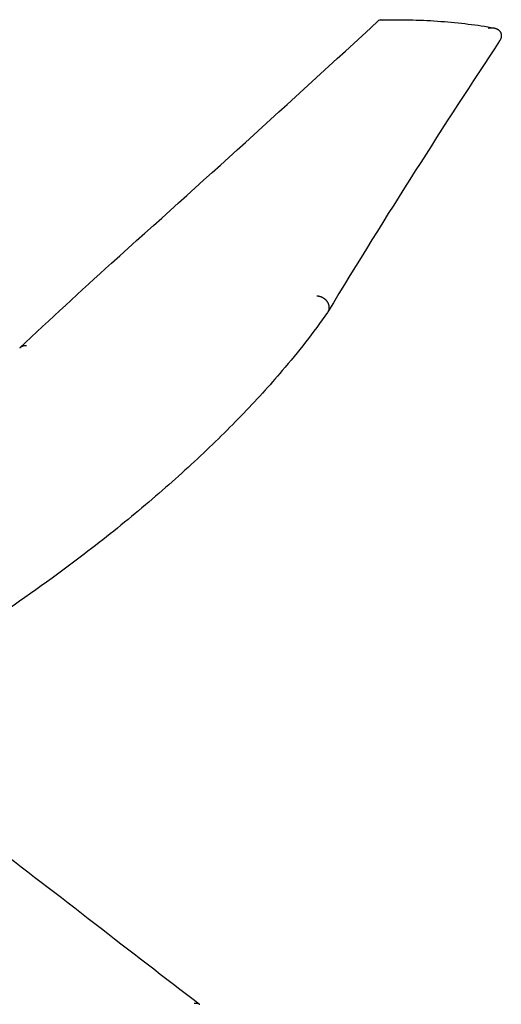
# Model space of a CAD drawing. Extents: x 1372 to 3774, y 1584 to 3487.
# Tile 26 of 28: x 3436 to 3587, y 2810 to 3120. Entities that reach past the tile are written whole.
import ezdxf

# ---------------------------------------------------------------- set-up
doc = ezdxf.new("R2010")
doc.units = 0
doc.layers.add('MAKE2D$VISIBLE$CURVAS', color=7, linetype='CONTINUOUS')

msp = doc.modelspace()

# ---------------------------------------------------------------- linework, layer by layer
at = {"layer": 'MAKE2D$VISIBLE$CURVAS', "color": 250}
for p, q in [((3532.74, 3027.96), (3532.65, 3027.82)), ((3435.95, 3016.67), (3435.87, 3016.58)), ((3492.44, 2810.25), (3492.48, 2810.22))]:
    msp.add_line(p, q, dxfattribs=at)
for points in [[(3549.23, 3119.82), (3550.38, 3119.84), (3551.53, 3119.86), (3552.67, 3119.87), (3553.82, 3119.87), (3554.95, 3119.87), (3556.09, 3119.86), (3557.22, 3119.84), (3558.35, 3119.82), (3559.48, 3119.79), (3560.6, 3119.76), (3561.71, 3119.72), (3562.83, 3119.68), (3563.94, 3119.62), (3565.04, 3119.57), (3566.15, 3119.5), (3567.24, 3119.43), (3568.33, 3119.35), (3569.42, 3119.27), (3570.51, 3119.18), (3571.58, 3119.09), (3572.66, 3118.98), (3573.72, 3118.88), (3574.79, 3118.76), (3575.84, 3118.64), (3576.9, 3118.51), (3577.94, 3118.38), (3578.98, 3118.24), (3580.02, 3118.1), (3581.04, 3117.94), (3582.07, 3117.79), (3583.08, 3117.62), (3584.09, 3117.45), (3585.01, 3117.29)], [(3585.01, 3117.29), (3585.09, 3117.27), (3585.17, 3117.26), (3585.24, 3117.24), (3585.32, 3117.22), (3585.4, 3117.19), (3585.48, 3117.17), (3585.55, 3117.15), (3585.63, 3117.12), (3585.7, 3117.09), (3585.78, 3117.06), (3585.85, 3117.03), (3585.92, 3116.99), (3585.99, 3116.96), (3586.06, 3116.92), (3586.13, 3116.88), (3586.19, 3116.84), (3586.26, 3116.8), (3586.32, 3116.75), (3586.38, 3116.72), (3586.43, 3116.68), (3586.48, 3116.64), (3586.53, 3116.59), (3586.57, 3116.55), (3586.62, 3116.51), (3586.67, 3116.46), (3586.71, 3116.41), (3586.75, 3116.37), (3586.8, 3116.32), (3586.84, 3116.27), (3586.88, 3116.22), (3586.91, 3116.17), (3586.95, 3116.11), (3586.99, 3116.06), (3587.02, 3116), (3587.05, 3115.95), (3587.08, 3115.9), (3587.1, 3115.85), (3587.13, 3115.79), (3587.15, 3115.74), (3587.17, 3115.68), (3587.19, 3115.63), (3587.21, 3115.57), (3587.23, 3115.51), (3587.25, 3115.46), (3587.26, 3115.4), (3587.28, 3115.34), (3587.29, 3115.28), (3587.3, 3115.22), (3587.31, 3115.16), (3587.32, 3115.1), (3587.32, 3115.07)], [(3587.32, 3115.07), (3587.32, 3115.01), (3587.33, 3114.95), (3587.33, 3114.89), (3587.33, 3114.83), (3587.33, 3114.76), (3587.33, 3114.7), (3587.32, 3114.64), (3587.32, 3114.58), (3587.31, 3114.51), (3587.3, 3114.45), (3587.29, 3114.39), (3587.28, 3114.32), (3587.26, 3114.26), (3587.25, 3114.2), (3587.23, 3114.14), (3587.22, 3114.07), (3587.2, 3114.01), (3587.18, 3113.95), (3587.16, 3113.9), (3587.14, 3113.84), (3587.11, 3113.78), (3587.09, 3113.72), (3587.06, 3113.67), (3587.04, 3113.61), (3587.01, 3113.55), (3586.98, 3113.5), (3586.95, 3113.44), (3586.92, 3113.39), (3586.86, 3113.28), (3586.79, 3113.17)], [(3586.79, 3113.17), (3585.16, 3110.71), (3583.53, 3108.24), (3581.89, 3105.76), (3580.25, 3103.26), (3578.61, 3100.76), (3576.96, 3098.24), (3575.31, 3095.7), (3573.66, 3093.16), (3572, 3090.6), (3570.34, 3088.03), (3568.67, 3085.45), (3567, 3082.85), (3565.33, 3080.24), (3563.65, 3077.62), (3561.97, 3074.98), (3560.29, 3072.33), (3558.6, 3069.66), (3556.91, 3066.99), (3555.21, 3064.29), (3553.51, 3061.59), (3551.8, 3058.87), (3550.09, 3056.13), (3548.38, 3053.39), (3546.66, 3050.62), (3544.94, 3047.84), (3543.21, 3045.05), (3541.48, 3042.25), (3539.74, 3039.42), (3538, 3036.59), (3536.26, 3033.73), (3534.51, 3030.86), (3532.74, 3027.96)], [(3529.29, 3033.04), (3529.39, 3033.04), (3529.49, 3033.03), (3529.6, 3033.02), (3529.72, 3033), (3529.81, 3032.99), (3529.89, 3032.97), (3529.98, 3032.95), (3530.07, 3032.93), (3530.19, 3032.9), (3530.31, 3032.87), (3530.43, 3032.83), (3530.55, 3032.78), (3530.64, 3032.75), (3530.73, 3032.72), (3530.81, 3032.68), (3530.9, 3032.64), (3530.98, 3032.6), (3531.06, 3032.55), (3531.14, 3032.51), (3531.22, 3032.46), (3531.3, 3032.41), (3531.38, 3032.36), (3531.46, 3032.31), (3531.53, 3032.26), (3531.61, 3032.2), (3531.68, 3032.15), (3531.75, 3032.09), (3531.83, 3032.03), (3531.89, 3031.97), (3531.96, 3031.91), (3532.02, 3031.85), (3532.08, 3031.79), (3532.14, 3031.72), (3532.2, 3031.66), (3532.26, 3031.59), (3532.31, 3031.53), (3532.37, 3031.46), (3532.42, 3031.39), (3532.47, 3031.32), (3532.52, 3031.25), (3532.56, 3031.18), (3532.61, 3031.11), (3532.65, 3031.04), (3532.7, 3030.96), (3532.74, 3030.89), (3532.77, 3030.82), (3532.81, 3030.74), (3532.84, 3030.67), (3532.87, 3030.59), (3532.9, 3030.52), (3532.93, 3030.44), (3532.96, 3030.37), (3532.98, 3030.29), (3533.01, 3030.22), (3533.03, 3030.14), (3533.05, 3030.06), (3533.06, 3029.98), (3533.08, 3029.91), (3533.09, 3029.83), (3533.1, 3029.75), (3533.11, 3029.7)], [(3438.02, 3017.31), (3437.93, 3017.31), (3437.83, 3017.32), (3437.77, 3017.32), (3437.72, 3017.32), (3437.66, 3017.32), (3437.59, 3017.32), (3437.52, 3017.32), (3437.45, 3017.31), (3437.38, 3017.3), (3437.3, 3017.29), (3437.25, 3017.29), (3437.2, 3017.28), (3437.15, 3017.27), (3437.11, 3017.26), (3437.06, 3017.25), (3437.01, 3017.24), (3436.96, 3017.22), (3436.91, 3017.21), (3436.85, 3017.19), (3436.78, 3017.17), (3436.71, 3017.14), (3436.65, 3017.12), (3436.58, 3017.09), (3436.52, 3017.06), (3436.46, 3017.03), (3436.4, 3016.99), (3436.34, 3016.96), (3436.28, 3016.92), (3436.22, 3016.88), (3436.16, 3016.84), (3436.11, 3016.8), (3436.06, 3016.76), (3436, 3016.71), (3435.95, 3016.67)], [(3518.45, 3009.5), (3517.69, 3008.62), (3516.93, 3007.73), (3516.15, 3006.85), (3515.38, 3005.96), (3514.59, 3005.07), (3513.8, 3004.19), (3513, 3003.3), (3512.19, 3002.41), (3511.38, 3001.52), (3510.55, 3000.63), (3509.73, 2999.74), (3508.89, 2998.85), (3508.05, 2997.95), (3507.21, 2997.06), (3506.35, 2996.17), (3505.49, 2995.27), (3504.62, 2994.38), (3503.75, 2993.48), (3502.87, 2992.59), (3501.98, 2991.69), (3501.08, 2990.79), (3500.18, 2989.89), (3499.27, 2988.99), (3498.36, 2988.1), (3497.44, 2987.2), (3496.51, 2986.3), (3495.57, 2985.39), (3494.63, 2984.49), (3493.68, 2983.59), (3492.72, 2982.69), (3491.76, 2981.79), (3490.79, 2980.88), (3489.81, 2979.98), (3488.83, 2979.07), (3487.84, 2978.17), (3486.84, 2977.26), (3485.84, 2976.36), (3484.83, 2975.45), (3483.81, 2974.54), (3482.78, 2973.64), (3481.75, 2972.73), (3480.71, 2971.82), (3479.67, 2970.91), (3478.61, 2970), (3477.55, 2969.09), (3476.49, 2968.18), (3475.41, 2967.28), (3474.33, 2966.36), (3473.25, 2965.45), (3472.15, 2964.54), (3471.05, 2963.63), (3469.94, 2962.72), (3468.83, 2961.81), (3467.71, 2960.9), (3466.58, 2959.98), (3465.44, 2959.07), (3464.3, 2958.16), (3463.15, 2957.24), (3461.99, 2956.33), (3460.83, 2955.42), (3459.66, 2954.5), (3458.48, 2953.59), (3457.3, 2952.68), (3456.11, 2951.76)], [(3490.77, 2810.54), (3490.83, 2810.55), (3490.89, 2810.56), (3490.97, 2810.57), (3491.04, 2810.58), (3491.13, 2810.59), (3491.17, 2810.6), (3491.22, 2810.6), (3491.26, 2810.6), (3491.31, 2810.6), (3491.36, 2810.6), (3491.41, 2810.6), (3491.48, 2810.6), (3491.52, 2810.59), (3491.56, 2810.59), (3491.6, 2810.59), (3491.63, 2810.58), (3491.67, 2810.58), (3491.7, 2810.57), (3491.74, 2810.56), (3491.78, 2810.56), (3491.81, 2810.55), (3491.85, 2810.54), (3491.88, 2810.53), (3491.91, 2810.52), (3491.95, 2810.51), (3491.98, 2810.5), (3492.01, 2810.49), (3492.04, 2810.48), (3492.07, 2810.46), (3492.1, 2810.45), (3492.13, 2810.44), (3492.16, 2810.42), (3492.19, 2810.41), (3492.22, 2810.39), (3492.25, 2810.38), (3492.28, 2810.36), (3492.31, 2810.35), (3492.34, 2810.33), (3492.36, 2810.31), (3492.39, 2810.29), (3492.42, 2810.27), (3492.44, 2810.25)]]:
    msp.add_lwpolyline(points, dxfattribs=at)
for centre, radius, start, end in [((-1752.48, 8871.65), 7822.33, 311.832852, 312.664559), ((3549.24, 3119.11), 0.707, 90.6739, 133.261), ((3549.19, 3118.53), 1.29, 53.5795, 88.0273), ((8118.04, 8850.6), 7608.02, 232.242515, 232.55568)]:
    msp.add_arc(centre, radius, start, end, dxfattribs=at)
at = {"layer": 'MAKE2D$VISIBLE$CURVAS', "color": 250, "extrusion": (0, 0, -1)}
for centre, radius, start, end in [((-3584.25, 3112.78), 4.57, 76.5468, 99.607), ((-4863.97, 1502.6), 2081.26, 46.67533, 47.75334), ((-3530.38, 3029.37), 2.75, 172.9636, 210.8873), ((-3345.47, 3158.21), 228.12, 214.8611, 220.6858), ((-3123.91, 3386.58), 547.19, 232.6204, 236.1259), ((-1297.02, 51.93), 3524.95, 127.1499, 127.84142)]:
    msp.add_arc(centre, radius, start, end, dxfattribs=at)

doc.saveas('drawing.dxf')
